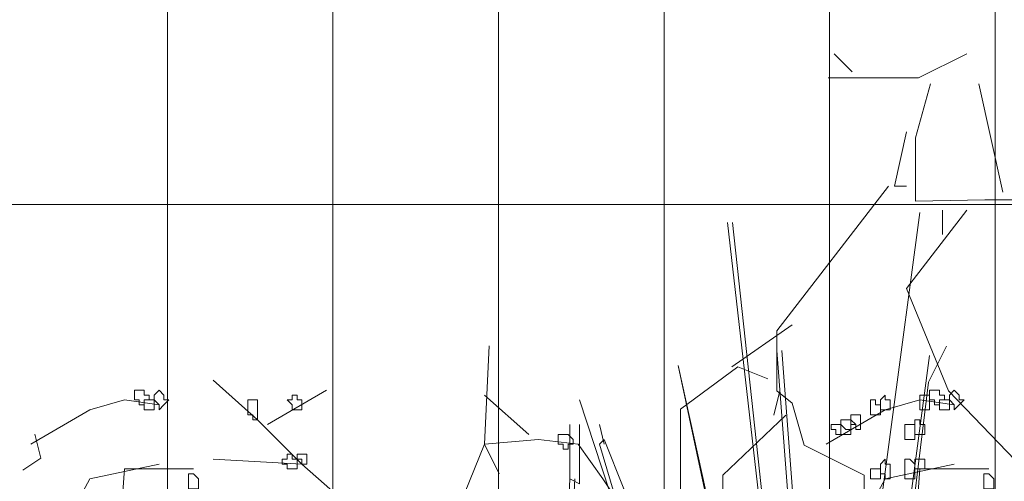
# Model space of a CAD drawing. Header units: millimetres. Extents: x 16698 to 93787, y -21104 to 39413.
# Tile 49 of 256: x 23465 to 23498, y 9770 to 9785. Entities that reach past the tile are written whole.
import ezdxf

# ---------------------------------------------------------------- set-up
doc = ezdxf.new("R2010")
doc.units = ezdxf.units.MM
doc.layers.add('_MODUS - zielen', color=66, linetype='Continuous', lineweight=9)
doc.layers.add('Hatch', color=4, linetype='Continuous', lineweight=5)

msp = doc.modelspace()

# ---------------------------------------------------------------- hatches: boundary and pattern name
at = {"layer": 'Hatch', "ltscale": 2, "true_color": 0xc7c7c7}
h = msp.add_hatch(dxfattribs=at)
h.set_pattern_fill('GRATE', color=9, scale=7, angle=90)
h.paths.add_polyline_path([(23182.90184, 9824.23322), (23670.94642, 9824.23322), (23670.94642, 9747.23322), (23182.90184, 9747.23322)])

# ---------------------------------------------------------------- linework, layer by layer
at = {"layer": '_MODUS - zielen', "transparency": 33554687}
for points in [[(23496.43577, 9784.07067), (23494.81895, 9783.26212), (23491.78623, 9783.26212)], [(23491.98926, 9784.07067), (23492.59517, 9783.46436)], [(23495.22289, 9783.06002), (23494.71744, 9781.24097), (23494.71744, 9779.1187), (23497.04168, 9779.16919), (23499.06336, 9779.16919), (23503.50987, 9776.99643), (23507.1485, 9776.18776), (23507.75441, 9775.78355)], [(23496.83971, 9783.06002), (23497.64865, 9779.42192)], [(23494.41396, 9781.44294), (23494.01002, 9779.62389), (23494.41396, 9779.62389)], [(23493.80805, 9779.62389), (23490.06896, 9774.77291), (23490.06896, 9772.75163), (23490.57441, 9772.34742), (23490.97835, 9770.93258), (23492.99911, 9769.92193), (23492.99911, 9763.2519), (23490.97835, 9762.03903), (23488.5526, 9764.66675), (23486.83427, 9767.09224), (23486.83427, 9772.14519), (23488.75457, 9773.5603), (23489.76548, 9773.15583)], [(23494.86168, 9778.73768), (23491.05602, 9750.27796), (23491.05602, 9750.27796)], [(23494.86168, 9778.73768), (23491.05602, 9750.27796), (23491.05602, 9750.27796)], [(23496.43577, 9778.81548), (23494.41396, 9776.18776), (23495.8288, 9772.75163), (23500.88215, 9767.49644), (23501.08412, 9768.10288)], [(23495.62683, 9778.81548), (23495.62683, 9778.00707)], [(23488.4086, 9778.40675), (23491.71787, 9749.45065), (23491.71787, 9749.45065)], [(23488.57407, 9778.40675), (23491.71787, 9749.45065), (23491.71787, 9749.45065)], [(23490.57441, 9774.97515), (23488.5526, 9773.5603)], [(23479.75102, 9761.03309), (23478.42731, 9764.50782), (23478.26185, 9766.16246), (23478.75824, 9767.98255), (23479.58555, 9769.30626), (23480.24741, 9770.9609), (23480.41287, 9774.27017)], [(23490.06324, 9774.1047), (23491.88334, 9750.27796), (23491.88334, 9750.27796)], [(23490.2287, 9774.1047), (23492.0488, 9750.27796), (23492.0488, 9750.27796)], [(23495.75733, 9774.2595), (23495.15037, 9773.04676), (23494.34249, 9766.37673), (23493.33171, 9762.33416), (23493.93762, 9761.12141), (23493.73565, 9760.31287)], [(23495.19261, 9773.93924), (23492.0488, 9750.27796), (23492.0488, 9750.27796)], [(23495.19261, 9773.93924), (23492.0488, 9750.27796), (23492.0488, 9750.27796)], [(23486.75397, 9773.60831), (23491.88334, 9750.27796), (23491.88334, 9750.27796)], [(23486.75397, 9773.60831), (23491.71787, 9750.27796), (23491.71787, 9750.27796)], [(23476.27629, 9761.52948), (23476.27629, 9763.84597), (23476.11082, 9765.99699), (23475.61443, 9767.48616), (23475.61443, 9768.97534), (23474.12526, 9770.29904), (23472.63609, 9771.78821), (23471.14692, 9773.11192)], [(23474.95258, 9772.78099), (23472.96702, 9771.62275), (23472.96702, 9771.62275)], [(23469.32682, 9772.2846), (23468.16858, 9772.45007), (23467.01033, 9772.11914), (23465.02477, 9770.9609)], [(23481.73658, 9771.29182), (23480.24741, 9772.61553), (23480.24741, 9772.61553)], [(23483.4447, 9772.45007), (23490.72509, 9750.27796), (23490.72509, 9750.27796)], [(23483.4447, 9772.45007), (23490.72509, 9750.27796), (23490.72509, 9750.27796)], [(23490.16942, 9772.75163), (23489.96745, 9771.94322)], [(23496.01992, 9772.2846), (23494.86168, 9772.45007), (23493.70344, 9772.11914), (23491.71787, 9770.9609)], [(23490.37139, 9771.94322), (23488.24912, 9769.92193), (23488.24912, 9765.47516), (23488.75457, 9764.66675)], [(23483.11377, 9771.62275), (23483.11377, 9769.80265), (23483.11377, 9769.80265)], [(23483.4447, 9771.62275), (23483.4447, 9769.63719), (23483.11377, 9769.80265)], [(23484.10655, 9771.62275), (23484.27202, 9770.9609), (23484.27202, 9770.9609)], [(23480.7438, 9769.96812), (23480.24741, 9770.9609), (23482.06751, 9771.12636), (23483.39121, 9770.9609), (23484.21853, 9769.80265), (23485.21131, 9768.31348)], [(23484.10655, 9770.9609), (23484.27202, 9771.12636), (23484.93387, 9769.47173), (23484.60295, 9769.30626)], [(23484.10655, 9770.9609), (23484.60295, 9769.30626), (23484.60295, 9769.30626)], [(23475.61443, 9768.97534), (23474.12526, 9770.29904), (23471.14692, 9770.46451)], [(23469.32682, 9770.29904), (23467.01033, 9769.80265), (23466.01755, 9767.98255)], [(23470.48506, 9770.13358), (23468.16858, 9770.13358), (23468.00311, 9767.81709), (23467.83765, 9766.82431), (23466.51394, 9765.16968), (23466.01755, 9764.01143)], [(23496.01992, 9770.29904), (23493.70344, 9769.80265), (23492.71065, 9767.98255)], [(23497.17817, 9770.13358), (23494.86168, 9770.13358), (23494.69622, 9767.81709), (23494.53075, 9766.82431), (23493.20705, 9765.16968), (23492.71065, 9764.01143)], [(23483.27924, 9769.80265), (23482.28646, 9750.1125), (23483.11377, 9769.80265)]]:
    msp.add_lwpolyline(points, dxfattribs=at)
for points in [[(23468.66497, 9772.78099), (23468.4995, 9772.78099), (23468.4995, 9772.61553), (23468.4995, 9772.45007), (23468.4995, 9772.45007), (23468.66497, 9772.45007), (23468.66497, 9772.2846), (23468.83043, 9772.2846), (23468.83043, 9772.2846), (23468.83043, 9772.45007), (23468.99589, 9772.45007), (23468.99589, 9772.45007), (23468.99589, 9772.61553), (23468.83043, 9772.61553), (23468.83043, 9772.78099), (23468.83043, 9772.78099)], [(23468.66497, 9772.78099), (23468.4995, 9772.78099), (23468.4995, 9772.61553), (23468.4995, 9772.45007), (23468.4995, 9772.45007), (23468.66497, 9772.45007), (23468.66497, 9772.2846), (23468.83043, 9772.2846), (23468.83043, 9772.2846), (23468.83043, 9772.45007), (23468.99589, 9772.45007), (23468.99589, 9772.45007), (23468.99589, 9772.61553), (23468.83043, 9772.61553), (23468.83043, 9772.78099), (23468.83043, 9772.78099)], [(23469.32682, 9772.78099), (23469.16136, 9772.61553), (23469.16136, 9772.45007), (23469.16136, 9772.45007), (23469.32682, 9772.2846), (23469.32682, 9772.2846), (23469.32682, 9772.11914), (23469.49228, 9772.2846), (23469.65775, 9772.45007), (23469.65775, 9772.45007), (23469.49228, 9772.45007), (23469.49228, 9772.61553)], [(23495.35807, 9772.78099), (23495.19261, 9772.78099), (23495.19261, 9772.61553), (23495.19261, 9772.45007), (23495.19261, 9772.45007), (23495.35807, 9772.45007), (23495.35807, 9772.2846), (23495.52353, 9772.2846), (23495.52353, 9772.2846), (23495.52353, 9772.45007), (23495.689, 9772.45007), (23495.689, 9772.45007), (23495.689, 9772.61553), (23495.52353, 9772.61553), (23495.52353, 9772.78099), (23495.52353, 9772.78099)], [(23495.35807, 9772.78099), (23495.19261, 9772.78099), (23495.19261, 9772.61553), (23495.19261, 9772.45007), (23495.19261, 9772.45007), (23495.35807, 9772.45007), (23495.35807, 9772.2846), (23495.52353, 9772.2846), (23495.52353, 9772.2846), (23495.52353, 9772.45007), (23495.689, 9772.45007), (23495.689, 9772.45007), (23495.689, 9772.61553), (23495.52353, 9772.61553), (23495.52353, 9772.78099), (23495.52353, 9772.78099)], [(23496.01992, 9772.78099), (23495.85446, 9772.61553), (23495.85446, 9772.45007), (23495.85446, 9772.45007), (23496.01992, 9772.2846), (23496.01992, 9772.2846), (23496.01992, 9772.11914), (23496.18539, 9772.2846), (23496.35085, 9772.45007), (23496.35085, 9772.45007), (23496.18539, 9772.45007), (23496.18539, 9772.61553)], [(23468.83043, 9772.45007), (23468.83043, 9772.45007), (23468.83043, 9772.45007), (23468.83043, 9772.2846), (23468.83043, 9772.2846), (23468.83043, 9772.11914), (23468.83043, 9772.11914), (23468.99589, 9772.11914), (23469.16136, 9772.11914), (23469.16136, 9772.11914), (23469.16136, 9772.11914), (23469.16136, 9772.2846), (23469.16136, 9772.45007), (23469.16136, 9772.45007), (23469.16136, 9772.45007), (23468.99589, 9772.45007)], [(23472.30516, 9772.45007), (23472.30516, 9772.2846), (23472.30516, 9772.11914), (23472.30516, 9772.11914), (23472.30516, 9772.11914), (23472.30516, 9771.95368), (23472.47063, 9771.95368), (23472.47063, 9771.78821), (23472.63609, 9771.78821), (23472.63609, 9771.95368), (23472.63609, 9772.11914), (23472.63609, 9772.11914), (23472.63609, 9772.2846), (23472.63609, 9772.2846), (23472.63609, 9772.45007), (23472.47063, 9772.45007)], [(23473.79433, 9772.61553), (23473.79433, 9772.45007), (23473.62887, 9772.45007), (23473.62887, 9772.45007), (23473.79433, 9772.2846), (23473.79433, 9772.11914), (23473.79433, 9772.11914), (23473.9598, 9772.11914), (23474.12526, 9772.11914), (23474.12526, 9772.2846), (23474.12526, 9772.45007), (23474.12526, 9772.45007), (23473.9598, 9772.45007), (23473.9598, 9772.61553)], [(23493.20705, 9772.45007), (23493.20705, 9772.2846), (23493.20705, 9772.11914), (23493.20705, 9772.11914), (23493.20705, 9772.11914), (23493.20705, 9771.95368), (23493.37251, 9771.95368), (23493.37251, 9771.95368), (23493.53797, 9771.95368), (23493.53797, 9772.11914), (23493.53797, 9772.11914), (23493.53797, 9772.2846), (23493.37251, 9772.2846), (23493.37251, 9772.45007), (23493.37251, 9772.45007)], [(23493.70344, 9772.61553), (23493.53797, 9772.45007), (23493.53797, 9772.45007), (23493.53797, 9772.2846), (23493.53797, 9772.11914), (23493.70344, 9772.11914), (23493.70344, 9772.11914), (23493.70344, 9772.11914), (23493.8689, 9772.11914), (23493.8689, 9772.2846), (23493.8689, 9772.45007), (23493.8689, 9772.45007), (23493.70344, 9772.45007)], [(23495.02714, 9772.61553), (23494.86168, 9772.61553), (23494.86168, 9772.45007), (23494.86168, 9772.45007), (23494.86168, 9772.2846), (23494.86168, 9772.11914), (23495.02714, 9772.11914), (23495.02714, 9772.11914), (23495.19261, 9772.11914), (23495.19261, 9772.11914), (23495.19261, 9772.11914), (23495.19261, 9772.2846), (23495.19261, 9772.45007), (23495.19261, 9772.45007), (23495.19261, 9772.45007), (23495.19261, 9772.61553)], [(23495.02714, 9772.61553), (23494.86168, 9772.61553), (23494.86168, 9772.45007), (23494.86168, 9772.45007), (23494.86168, 9772.2846), (23494.86168, 9772.11914), (23495.02714, 9772.11914), (23495.02714, 9772.11914), (23495.19261, 9772.11914), (23495.19261, 9772.11914), (23495.19261, 9772.11914), (23495.19261, 9772.2846), (23495.19261, 9772.45007), (23495.19261, 9772.45007), (23495.19261, 9772.45007), (23495.19261, 9772.61553)], [(23495.52353, 9772.45007), (23495.52353, 9772.45007), (23495.52353, 9772.45007), (23495.52353, 9772.2846), (23495.52353, 9772.2846), (23495.52353, 9772.11914), (23495.52353, 9772.11914), (23495.689, 9772.11914), (23495.85446, 9772.11914), (23495.85446, 9772.11914), (23495.85446, 9772.11914), (23495.85446, 9772.2846), (23495.85446, 9772.45007), (23495.85446, 9772.45007), (23495.85446, 9772.45007), (23495.689, 9772.45007)], [(23492.21426, 9771.78821), (23492.21426, 9771.78821), (23492.21426, 9771.62275), (23492.21426, 9771.62275), (23492.21426, 9771.45729), (23492.21426, 9771.29182), (23492.37973, 9771.29182), (23492.54519, 9771.29182), (23492.54519, 9771.45729), (23492.54519, 9771.45729), (23492.54519, 9771.62275), (23492.54519, 9771.62275), (23492.54519, 9771.62275), (23492.54519, 9771.78821), (23492.37973, 9771.78821)], [(23492.37973, 9771.78821), (23492.21426, 9771.78821), (23492.21426, 9771.78821), (23492.21426, 9771.62275), (23492.21426, 9771.62275), (23492.37973, 9771.45729), (23492.54519, 9771.45729), (23492.54519, 9771.45729), (23492.54519, 9771.62275), (23492.71065, 9771.62275), (23492.71065, 9771.62275), (23492.54519, 9771.78821), (23492.54519, 9771.78821), (23492.54519, 9771.78821)], [(23492.54519, 9771.95368), (23492.54519, 9771.78821), (23492.54519, 9771.78821), (23492.54519, 9771.78821), (23492.54519, 9771.62275), (23492.54519, 9771.62275), (23492.54519, 9771.62275), (23492.71065, 9771.62275), (23492.71065, 9771.45729), (23492.87612, 9771.45729), (23492.87612, 9771.62275), (23492.87612, 9771.62275), (23492.87612, 9771.62275), (23492.87612, 9771.78821), (23492.87612, 9771.78821), (23492.87612, 9771.78821), (23492.87612, 9771.95368), (23492.71065, 9771.95368)], [(23494.69622, 9771.78821), (23494.69622, 9771.62275), (23494.69622, 9771.62275), (23494.69622, 9771.45729), (23494.69622, 9771.45729), (23494.69622, 9771.29182), (23494.86168, 9771.29182), (23494.86168, 9771.29182), (23494.86168, 9771.29182), (23495.02714, 9771.29182), (23495.02714, 9771.45729), (23495.02714, 9771.62275), (23495.02714, 9771.62275), (23494.86168, 9771.62275), (23494.86168, 9771.78821)], [(23492.0488, 9771.62275), (23492.0488, 9771.62275), (23491.88334, 9771.62275), (23491.88334, 9771.45729), (23492.0488, 9771.45729), (23492.0488, 9771.29182), (23492.0488, 9771.29182), (23492.21426, 9771.29182), (23492.21426, 9771.29182), (23492.21426, 9771.29182), (23492.21426, 9771.45729), (23492.21426, 9771.62275), (23492.21426, 9771.62275), (23492.21426, 9771.62275)], [(23494.36529, 9771.62275), (23494.36529, 9771.45729), (23494.36529, 9771.29182), (23494.36529, 9771.29182), (23494.36529, 9771.12636), (23494.53075, 9771.12636), (23494.69622, 9771.12636), (23494.69622, 9771.29182), (23494.69622, 9771.29182), (23494.69622, 9771.45729), (23494.69622, 9771.62275), (23494.53075, 9771.62275)], [(23482.89482, 9771.29182), (23482.89482, 9771.29182), (23482.72936, 9771.29182), (23482.72936, 9771.12636), (23482.72936, 9770.9609), (23482.89482, 9770.9609), (23482.89482, 9770.9609), (23482.89482, 9770.9609), (23482.89482, 9770.79543), (23483.06029, 9770.79543), (23483.06029, 9770.9609), (23483.22575, 9770.9609), (23483.22575, 9770.9609), (23483.22575, 9771.12636), (23483.06029, 9771.29182), (23483.06029, 9771.29182)], [(23473.62887, 9770.62997), (23473.62887, 9770.46451), (23473.46341, 9770.46451), (23473.46341, 9770.46451), (23473.46341, 9770.29904), (23473.62887, 9770.29904), (23473.62887, 9770.13358), (23473.79433, 9770.13358), (23473.79433, 9770.13358), (23473.79433, 9770.13358), (23473.79433, 9770.13358), (23473.9598, 9770.13358), (23473.9598, 9770.29904), (23473.9598, 9770.46451), (23473.9598, 9770.46451), (23473.79433, 9770.46451), (23473.79433, 9770.62997), (23473.79433, 9770.62997)], [(23474.12526, 9770.62997), (23473.9598, 9770.62997), (23473.9598, 9770.62997), (23473.9598, 9770.46451), (23473.9598, 9770.46451), (23474.12526, 9770.46451), (23474.12526, 9770.29904), (23474.12526, 9770.29904), (23474.29072, 9770.29904), (23474.29072, 9770.46451), (23474.29072, 9770.46451), (23474.29072, 9770.62997), (23474.29072, 9770.62997)], [(23493.70344, 9770.46451), (23493.53797, 9770.29904), (23493.53797, 9770.13358), (23493.53797, 9770.13358), (23493.53797, 9769.96812), (23493.70344, 9769.96812), (23493.70344, 9769.80265), (23493.70344, 9769.80265), (23493.8689, 9769.80265), (23493.8689, 9769.96812), (23493.8689, 9770.13358), (23493.8689, 9770.13358), (23493.8689, 9770.29904), (23493.70344, 9770.29904)], [(23494.36529, 9770.46451), (23494.36529, 9770.29904), (23494.36529, 9770.13358), (23494.36529, 9770.13358), (23494.36529, 9769.96812), (23494.36529, 9769.96812), (23494.36529, 9769.80265), (23494.53075, 9769.80265), (23494.69622, 9769.80265), (23494.69622, 9769.96812), (23494.69622, 9770.13358), (23494.69622, 9770.13358), (23494.69622, 9770.13358), (23494.69622, 9770.29904), (23494.53075, 9770.46451)], [(23494.69622, 9770.46451), (23494.69622, 9770.46451), (23494.69622, 9770.46451), (23494.69622, 9770.29904), (23494.69622, 9770.13358), (23494.69622, 9770.13358), (23494.69622, 9770.13358), (23494.86168, 9770.13358), (23494.86168, 9770.13358), (23495.02714, 9770.13358), (23495.02714, 9770.13358), (23495.02714, 9770.29904), (23495.02714, 9770.46451), (23494.86168, 9770.46451), (23494.86168, 9770.46451), (23494.86168, 9770.46451)], [(23493.20705, 9770.13358), (23493.20705, 9770.13358), (23493.20705, 9770.13358), (23493.20705, 9769.96812), (23493.20705, 9769.80265), (23493.20705, 9769.80265), (23493.20705, 9769.80265), (23493.37251, 9769.80265), (23493.37251, 9769.80265), (23493.53797, 9769.80265), (23493.53797, 9769.80265), (23493.53797, 9769.96812), (23493.53797, 9770.13358), (23493.37251, 9770.13358), (23493.37251, 9770.13358), (23493.37251, 9770.13358)], [(23470.3196, 9769.96812), (23470.3196, 9769.80265), (23470.3196, 9769.80265), (23470.3196, 9769.63719), (23470.3196, 9769.63719), (23470.3196, 9769.47173), (23470.48506, 9769.47173), (23470.65053, 9769.47173), (23470.65053, 9769.47173), (23470.65053, 9769.47173), (23470.65053, 9769.63719), (23470.65053, 9769.80265), (23470.65053, 9769.80265), (23470.65053, 9769.80265), (23470.48506, 9769.96812)], [(23497.0127, 9769.96812), (23497.0127, 9769.80265), (23497.0127, 9769.80265), (23497.0127, 9769.63719), (23497.0127, 9769.63719), (23497.0127, 9769.47173), (23497.17817, 9769.47173), (23497.34363, 9769.47173), (23497.34363, 9769.47173), (23497.34363, 9769.47173), (23497.34363, 9769.63719), (23497.34363, 9769.80265), (23497.34363, 9769.80265), (23497.34363, 9769.80265), (23497.17817, 9769.96812)]]:
    msp.add_lwpolyline(points, close=True, dxfattribs=at)
at = {"layer": '_MODUS - zielen', "transparency": 33554687, "elevation": -6681.00084}
msp.add_lwpolyline([(23465.15602, 9771.30361), (23465.35799, 9770.49507), (23464.75208, 9770.09087)], dxfattribs=at)

doc.saveas('drawing.dxf')
